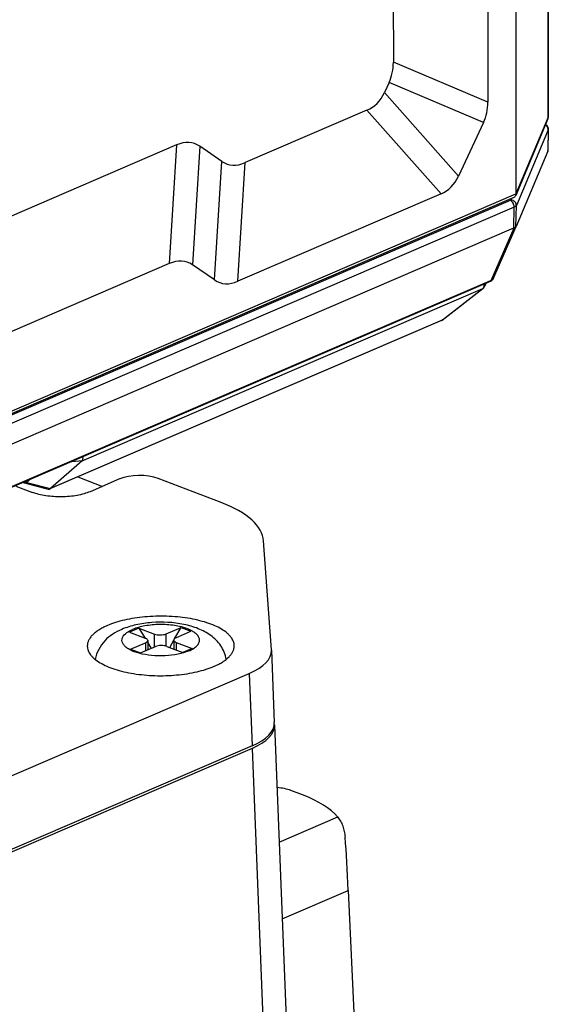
# Model space of a CAD drawing. Header units: millimetres. Extents: x 37 to 570, y 22 to 398.
# Tile 19 of 52: x 169 to 188, y 155 to 191. Entities that reach past the tile are written whole.
import ezdxf

# ---------------------------------------------------------------- set-up
doc = ezdxf.new("R2010")
doc.units = ezdxf.units.MM
doc.header["$LTSCALE"] = 32.67
doc.layers.add('00_COMPONENTS', color=7, linetype='CONTINUOUS')

msp = doc.modelspace()

# ---------------------------------------------------------------- linework, layer by layer
at = {"layer": '00_COMPONENTS', "color": 4}
for p, q in [((188.097, 187.339), (188.082, 200.791)), ((185.88, 187.893), (182.405, 189.361)), ((185.721, 187.145), (182.246, 188.613)), ((184.799, 185.172), (182.075, 188.248)), ((184.158, 184.521), (181.435, 187.597)), ((188.097, 187.339), (186.914, 184.519)), ((188.094, 186.879), (186.927, 184.095)), ((188.094, 186.879), (188.08, 186.091)), ((174.432, 186.319), (174.164, 181.955)), ((175.288, 186.273), (175.02, 181.909)), ((175.833, 181.351), (176.101, 185.715)), ((176.69, 181.305), (176.958, 185.669)), ((134.746, 162.056), (186.914, 184.519)), ((186.704, 184.274), (134.661, 161.865)), ((186.752, 184.349), (186.729, 184.294)), ((186.913, 183.31), (186.927, 184.095)), ((186.85, 184.033), (134.806, 161.624)), ((186.84, 183.265), (186.85, 184.033)), ((186.004, 181.333), (186.847, 183.267)), ((186.004, 181.333), (132.842, 158.442)), ((170.966, 174.699), (185.691, 181.039)), ((184.196, 179.878), (185.691, 181.039)), ((184.196, 179.878), (169.804, 173.681)), ((170.589, 174.677), (170.975, 174.708)), ((168.926, 173.906), (169.036, 174.008)), ((168.926, 173.906), (169.8, 173.677)), ((173.626, 167.851), (173.625, 168.324)), ((174.05, 167.881), (174.049, 168.329)), ((173.294, 168.004), (173.295, 167.709)), ((174.425, 168.018), (174.426, 167.739)), ((177.105, 166.875), (177.211, 164.209)), ((177.215, 164.117), (177.722, 151.306)), ((178.202, 160.671), (180.358, 161.6)), ((178.314, 157.841), (180.742, 158.887))]:
    msp.add_line(p, q, dxfattribs=at)
at = {"layer": '00_COMPONENTS', "color": 7}
for p, q in [((188.086, 200.825), (188.101, 187.359)), ((186.902, 195.75), (186.914, 184.519)), ((185.873, 194.76), (185.88, 187.893)), ((182.402, 192.341), (182.405, 189.361)), ((182.246, 188.613), (182.075, 188.248)), ((181.435, 187.597), (176.958, 185.669)), ((185.721, 187.145), (184.799, 185.172)), ((188.084, 187.275), (186.902, 184.456)), ((188.098, 186.898), (188.084, 186.115)), ((174.432, 186.319), (145.807, 173.994)), ((176.101, 185.715), (175.288, 186.273)), ((188.08, 186.09), (186.919, 183.32)), ((188.08, 186.091), (188.08, 186.09)), ((184.158, 184.521), (176.69, 181.305)), ((186.829, 184.382), (134.699, 161.936)), ((186.091, 181.421), (186.918, 183.319)), ((186.918, 183.319), (186.919, 183.32)), ((134.796, 160.856), (186.84, 183.265)), ((174.164, 181.955), (147.538, 170.49)), ((175.833, 181.351), (175.02, 181.909)), ((185.961, 181.295), (132.799, 158.405)), ((185.772, 181.13), (185.815, 181.232)), ((184.216, 179.888), (185.71, 181.05)), ((184.172, 179.863), (169.779, 173.665)), ((170.966, 174.699), (169.804, 173.681)), ((168.798, 173.905), (168.823, 173.896)), ((170.8, 174.105), (171.708, 173.758)), ((172.342, 174.031), (171.257, 173.563)), ((176.072, 173.165), (173.756, 174.049)), ((168.526, 173.77), (169.136, 173.537)), ((168.844, 173.889), (169.719, 173.66)), ((177.922, 167.746), (177.637, 171.751)), ((173.044, 168.546), (172.7, 168.398)), ((173.044, 168.546), (173.625, 168.324)), ((173.044, 168.546), (173.266, 168.182)), ((174.049, 168.329), (174.599, 168.566)), ((174.373, 168.168), (174.599, 168.566)), ((174.599, 168.566), (174.962, 168.427)), ((172.7, 168.398), (173.282, 168.176)), ((174.331, 168.107), (174.332, 167.775)), ((174.413, 168.19), (174.962, 168.427)), ((172.745, 167.768), (173.294, 168.004)), ((172.745, 167.768), (173.109, 167.629)), ((173.109, 167.629), (173.658, 167.865)), ((173.376, 168.088), (173.377, 167.744)), ((173.376, 168.002), (173.501, 167.798)), ((174.082, 167.871), (174.664, 167.648)), ((174.183, 167.832), (174.331, 168.094)), ((174.425, 168.018), (175.007, 167.796)), ((175.007, 167.796), (174.664, 167.648)), ((177.923, 167.73), (177.922, 167.746)), ((177.923, 167.73), (178.028, 165.064)), ((138.215, 150.129), (177.105, 166.875)), ((178.031, 164.987), (178.028, 165.027)), ((178.031, 164.987), (178.032, 164.972)), ((178.032, 164.972), (178.514, 152.813)), ((177.211, 164.209), (167.678, 160.104)), ((177.215, 164.117), (167.806, 160.066)), ((179.071, 162.404), (178.638, 162.569)), ((180.742, 158.887), (181.101, 151.225))]:
    msp.add_line(p, q, dxfattribs=at)
msp.add_lwpolyline([(185.961, 181.295), (185.968, 181.299), (185.979, 181.304), (185.989, 181.309), (185.999, 181.315), (186.009, 181.322), (186.018, 181.329), (186.027, 181.336), (186.036, 181.344), (186.044, 181.351), (186.052, 181.36), (186.059, 181.368), (186.066, 181.377), (186.072, 181.386), (186.078, 181.395), (186.083, 181.404), (186.088, 181.413), (186.091, 181.421)], dxfattribs=at)
for centre, radius, start, end in [((187.884, 187.359), 0.217, 337.1916, 0.054), ((187.976, 186.124), 0.109, 342.7017, 345.5163), ((185.588, 181.208), 0.2, 307.8522, 337.2412), ((184.093, 180.046), 0.2, 293.2957, 307.8543), ((168.895, 174.083), 0.2, 249.0984, 255.3474)]:
    msp.add_arc(centre, radius, start, end, dxfattribs=at)
at = {"layer": '00_COMPONENTS', "color": 4}
for centre, radius, start, end in [((188.052, 187.359), 0.0494, 359.0482, 0.0644), ((184.175, 179.941), 0.0662, 306.6652, 307.8519)]:
    msp.add_arc(centre, radius, start, end, dxfattribs=at)
at = {"layer": '00_COMPONENTS', "color": 7}
for centre, major_axis, ratio, start_param, end_param in [((168.241, 194.776), (14.022, -6.125), 0.326562, -0.008312, 0.142125), ((171.749, 202.279), (-9.879, 14.577), 0.2552, -3.190378, -2.990517), ((171.717, 193.309), (14.022, -6.125), 0.326562, -0.008312, 0.142125), ((166.709, 152.829), (8.321, 33.561), 0.14693, -0.054947, 0.111148), ((184.68, 219.159), (8.321, 33.561), 0.14693, -3.19654, -3.030445), ((174.472, 199.203), (-9.879, 14.577), 0.2552, -3.190378, -2.990517), ((186.858, 183.933), (-0.047, 0.628), 0.109541, -3.027375, -2.936965), ((186.641, 182.955), (0.262, 0.313), 0.252717, 0.426536, 0.464118), ((166.441, 148.465), (8.321, 33.561), 0.14693, -0.054947, 0.111148), ((184.412, 214.795), (8.321, 33.561), 0.14693, -3.19654, -3.030445), ((170.589, 174.749), (0.391, -0.027), 0.254588, -0.24823, -0.147551), ((173.07, 173.753), (1, 0.001), 0.405575, 0.813378, 2.384174), ((169.427, 173.731), (0.391, -0.027), 0.254588, -0.291584, -0.24823), ((172.636, 171.687), (5.003, 0.007), 0.405366, 0.028284, 0.813177), ((174.921, 167.708), (3.002, 0.003), 0.405343, -0.756415, 0.015693), ((175.027, 165.042), (3.002, 0.003), 0.405343, -0.756415, 0.015693), ((175.03, 164.95), (3.002, 0.003), 0.405343, -0.756415, 0.015693), ((177.951, 162.273), (1, 0.001), 0.405575, 0.813378, 1.397783), ((175.636, 160.925), (5.001, 0.007), 0.40557, 0.335471, 0.813371), ((180.711, 157.179), (-0.216, 5.351), 0.019563, -1.246786, -0.815671)]:
    msp.add_ellipse(centre, major_axis=major_axis, ratio=ratio, start_param=start_param, end_param=end_param, dxfattribs=at)
at = {"layer": '00_COMPONENTS', "color": 4}
for points, knots in [([(188.084, 187.275), (188.091, 187.29), (188.096, 187.311), (188.097, 187.333), (188.097, 187.339)], [0, 0, 0, 0, 0.74783, 1, 1, 1, 1]), ([(188.101, 187.358), (188.101, 187.357), (188.101, 187.35), (188.099, 187.343), (188.097, 187.339)], [0, 0, 0, 0, 0.245101, 1, 1, 1, 1]), ([(188.094, 186.879), (188.095, 186.895), (188.09, 186.93), (188.069, 186.978), (188.035, 187.019), (188.006, 187.041), (187.99, 187.05)], [0, 0, 0, 0, 0.240404, 0.487494, 0.741312, 1, 1, 1, 1]), ([(188.098, 186.898), (188.098, 186.896), (188.098, 186.89), (188.096, 186.883), (188.094, 186.879)], [0, 0, 0, 0, 0.245094, 1, 1, 1, 1]), ([(186.729, 184.294), (186.727, 184.29), (186.72, 184.282), (186.71, 184.277), (186.704, 184.274)], [0, 0, 0, 0, 0.427782, 1, 1, 1, 1]), ([(186.85, 184.033), (186.85, 184.058), (186.842, 184.11), (186.812, 184.181), (186.765, 184.239), (186.725, 184.266), (186.704, 184.274)], [0, 0, 0, 0, 0.25491, 0.520921, 0.77533, 1, 1, 1, 1]), ([(186.927, 184.095), (186.927, 184.107), (186.925, 184.132), (186.914, 184.168), (186.895, 184.201), (186.862, 184.241), (186.807, 184.279), (186.755, 184.293), (186.729, 184.294)], [0, 0, 0, 0, 0.118635, 0.239542, 0.362968, 0.488751, 0.744051, 1, 1, 1, 1]), ([(186.927, 184.095), (186.921, 184.082), (186.905, 184.064), (186.877, 184.045), (186.859, 184.037), (186.85, 184.033)], [0, 0, 0, 0, 0.427216, 0.69483, 1, 1, 1, 1]), ([(185.729, 181.195), (185.732, 181.18), (185.734, 181.149), (185.729, 181.105), (185.715, 181.067), (185.7, 181.047), (185.691, 181.039)], [0, 0, 0, 0, 0.284818, 0.547811, 0.785319, 1, 1, 1, 1]), ([(185.772, 181.13), (185.778, 181.144), (185.785, 181.173), (185.785, 181.204), (185.783, 181.219)], [0, 0, 0, 0, 0.49667, 1, 1, 1, 1]), ([(185.961, 181.295), (185.97, 181.299), (185.986, 181.31), (185.999, 181.325), (186.004, 181.333)], [0, 0, 0, 0, 0.48731, 1, 1, 1, 1]), ([(186.091, 181.421), (186.083, 181.402), (186.058, 181.367), (186.024, 181.343), (186.004, 181.333)], [0, 0, 0, 0, 0.476381, 1, 1, 1, 1]), ([(185.691, 181.039), (185.692, 181.04), (185.699, 181.042), (185.706, 181.046), (185.71, 181.05)], [0, 0, 0, 0, 0.254305, 1, 1, 1, 1]), ([(184.196, 179.878), (184.194, 179.876), (184.187, 179.87), (184.179, 179.865), (184.172, 179.863)], [0, 0, 0, 0, 0.253251, 1, 1, 1, 1]), ([(184.215, 179.887), (184.211, 179.884), (184.204, 179.881), (184.198, 179.878), (184.196, 179.878)], [0, 0, 0, 0, 0.745843, 1, 1, 1, 1]), ([(168.803, 173.907), (168.805, 173.906), (168.811, 173.902), (168.818, 173.898), (168.823, 173.896)], [0, 0, 0, 0, 0.2531, 1, 1, 1, 1]), ([(168.844, 173.889), (168.857, 173.886), (168.887, 173.886), (168.913, 173.898), (168.926, 173.906)], [0, 0, 0, 0, 0.474003, 1, 1, 1, 1]), ([(168.926, 173.906), (168.919, 173.906), (168.894, 173.911), (168.87, 173.92), (168.853, 173.929)], [0, 0, 0, 0, 0.240298, 1, 1, 1, 1]), ([(172.556, 168.333), (172.573, 168.349), (172.653, 168.413), (172.744, 168.462), (172.817, 168.493)], [0, 0, 0, 0, 0.223888, 1, 1, 1, 1]), ([(174.89, 167.702), (174.948, 167.727), (175.053, 167.781), (175.182, 167.881), (175.265, 167.992), (175.288, 168.117), (175.246, 168.239), (175.15, 168.347), (175.008, 168.443), (174.824, 168.526), (174.604, 168.593), (174.265, 168.66), (173.814, 168.689), (173.293, 168.642), (172.961, 168.555), (172.817, 168.493)], [0, 0, 0, 0, 0.058208, 0.107295, 0.147784, 0.182805, 0.218735, 0.261137, 0.312965, 0.3747, 0.445194, 0.522791, 0.69023, 0.856534, 1, 1, 1, 1]), ([(174.89, 167.702), (174.763, 167.647), (174.472, 167.566), (174.009, 167.511), (173.527, 167.523), (173.084, 167.597), (172.766, 167.711), (172.577, 167.832), (172.483, 167.927), (172.43, 168.03), (172.422, 168.183), (172.498, 168.281), (172.556, 168.333)], [0, 0, 0, 0, 0.140005, 0.302186, 0.4694, 0.624873, 0.754548, 0.806899, 0.850683, 0.887794, 0.921933, 1, 1, 1, 1])]:
    msp.add_open_spline(points, degree=3, knots=knots, dxfattribs=at)
at = {"layer": '00_COMPONENTS', "color": 7}
for points, knots in [([(188.004, 187.083), (188.018, 187.072), (188.045, 187.048), (188.076, 187.003), (188.095, 186.952), (188.099, 186.916), (188.098, 186.898)], [0, 0, 0, 0, 0.247549, 0.497307, 0.748376, 1, 1, 1, 1]), ([(188.082, 186.097), (188.082, 186.098), (188.083, 186.104), (188.084, 186.11), (188.084, 186.115)], [0, 0, 0, 0, 0.26339, 1, 1, 1, 1]), ([(186.829, 184.382), (186.845, 184.389), (186.875, 184.409), (186.895, 184.44), (186.902, 184.456)], [0, 0, 0, 0, 0.496747, 1, 1, 1, 1]), ([(186.902, 184.456), (186.904, 184.461), (186.911, 184.481), (186.914, 184.503), (186.914, 184.519)], [0, 0, 0, 0, 0.243782, 1, 1, 1, 1]), ([(186.913, 183.31), (186.91, 183.306), (186.903, 183.299), (186.882, 183.283), (186.862, 183.273), (186.847, 183.267)], [0, 0, 0, 0, 0.162928, 0.391068, 1, 1, 1, 1]), ([(170.975, 174.708), (170.98, 174.716), (170.989, 174.736), (170.999, 174.784), (170.998, 174.824), (170.995, 174.851)], [0, 0, 0, 0, 0.195019, 0.430511, 1, 1, 1, 1]), ([(171.257, 173.563), (171.185, 173.532), (171.028, 173.478), (170.774, 173.42), (170.498, 173.383), (170.209, 173.368), (169.918, 173.376), (169.637, 173.406), (169.376, 173.458), (169.212, 173.508), (169.136, 173.537)], [0, 0, 0, 0, 0.10884, 0.230055, 0.360221, 0.495325, 0.631062, 0.763087, 0.887275, 1, 1, 1, 1]), ([(169.719, 173.66), (169.729, 173.658), (169.75, 173.656), (169.769, 173.661), (169.779, 173.665)], [0, 0, 0, 0, 0.499879, 1, 1, 1, 1]), ([(169.779, 173.665), (169.781, 173.666), (169.788, 173.669), (169.795, 173.673), (169.8, 173.677)], [0, 0, 0, 0, 0.24534, 1, 1, 1, 1]), ([(176.554, 167.89), (176.554, 167.917), (176.549, 167.973), (176.517, 168.085), (176.454, 168.193), (176.368, 168.292), (176.256, 168.395), (176.08, 168.516), (175.829, 168.641), (175.535, 168.75), (175.205, 168.841), (174.845, 168.911), (174.463, 168.958), (174.068, 168.983), (173.669, 168.983), (173.273, 168.96), (172.89, 168.913), (172.528, 168.844), (172.195, 168.755), (171.987, 168.679), (171.89, 168.637)], [0, 0, 0, 0, 0.015996, 0.032431, 0.068044, 0.087889, 0.109314, 0.157219, 0.212048, 0.273443, 0.340649, 0.41264, 0.488193, 0.565959, 0.644508, 0.722388, 0.798168, 0.870487, 0.938113, 1, 1, 1, 1]), ([(171.89, 168.637), (171.834, 168.613), (171.727, 168.562), (171.58, 168.478), (171.452, 168.388), (171.345, 168.294), (171.261, 168.196), (171.2, 168.094), (171.162, 167.99), (171.154, 167.919), (171.154, 167.884)], [0, 0, 0, 0, 0.165872, 0.319024, 0.459248, 0.5868, 0.702545, 0.808126, 0.906114, 1, 1, 1, 1]), ([(172.423, 168.497), (172.307, 168.447), (172.081, 168.33), (171.784, 168.085), (171.554, 167.769), (171.469, 167.517), (171.447, 167.388)], [0, 0, 0, 0, 0.246693, 0.492595, 0.744154, 1, 1, 1, 1]), ([(176.262, 167.394), (176.247, 167.483), (176.196, 167.659), (176.026, 167.974), (175.708, 168.292), (175.231, 168.544), (174.503, 168.747), (173.719, 168.79), (172.953, 168.68), (172.59, 168.569), (172.423, 168.497)], [0, 0, 0, 0, 0.061364, 0.121558, 0.239803, 0.357086, 0.480875, 0.746051, 0.877717, 1, 1, 1, 1]), ([(173.376, 168.088), (173.376, 168.096), (173.369, 168.121), (173.335, 168.153), (173.302, 168.169), (173.282, 168.176)], [0, 0, 0, 0, 0.18699, 0.535701, 1, 1, 1, 1]), ([(173.625, 168.324), (173.657, 168.312), (173.729, 168.295), (173.84, 168.288), (173.949, 168.298), (174.019, 168.316), (174.049, 168.329)], [0, 0, 0, 0, 0.236669, 0.504701, 0.770212, 1, 1, 1, 1]), ([(174.413, 168.19), (174.401, 168.185), (174.366, 168.168), (174.331, 168.134), (174.331, 168.107)], [0, 0, 0, 0, 0.325649, 1, 1, 1, 1]), ([(174.331, 168.107), (174.331, 168.098), (174.338, 168.074), (174.372, 168.042), (174.406, 168.026), (174.425, 168.018)], [0, 0, 0, 0, 0.18699, 0.535701, 1, 1, 1, 1]), ([(171.154, 167.884), (171.154, 167.857), (171.159, 167.801), (171.191, 167.689), (171.254, 167.581), (171.34, 167.482), (171.452, 167.379), (171.628, 167.258), (171.878, 167.133), (172.172, 167.024), (172.503, 166.933), (172.863, 166.863), (173.244, 166.816), (173.639, 166.791), (174.039, 166.791), (174.435, 166.814), (174.818, 166.861), (175.18, 166.93), (175.512, 167.019), (175.72, 167.095), (175.817, 167.137)], [0, 0, 0, 0, 0.015996, 0.032431, 0.068044, 0.087889, 0.109314, 0.157219, 0.212048, 0.273443, 0.340649, 0.41264, 0.488193, 0.565959, 0.644508, 0.722388, 0.798168, 0.870487, 0.938113, 1, 1, 1, 1]), ([(173.294, 168.004), (173.306, 168.009), (173.341, 168.026), (173.376, 168.061), (173.376, 168.088)], [0, 0, 0, 0, 0.325649, 1, 1, 1, 1]), ([(174.082, 167.871), (174.05, 167.883), (173.979, 167.899), (173.868, 167.907), (173.758, 167.897), (173.688, 167.878), (173.658, 167.865)], [0, 0, 0, 0, 0.236669, 0.504701, 0.770212, 1, 1, 1, 1]), ([(175.817, 167.137), (175.874, 167.161), (175.981, 167.212), (176.128, 167.296), (176.256, 167.386), (176.362, 167.48), (176.447, 167.578), (176.508, 167.68), (176.546, 167.784), (176.554, 167.855), (176.554, 167.89)], [0, 0, 0, 0, 0.165872, 0.319024, 0.459248, 0.5868, 0.702545, 0.808126, 0.906114, 1, 1, 1, 1]), ([(180.64, 160.85), (180.635, 160.92), (180.618, 161.06), (180.562, 161.259), (180.477, 161.442), (180.401, 161.55), (180.358, 161.6)], [0, 0, 0, 0, 0.261587, 0.514411, 0.759758, 1, 1, 1, 1])]:
    msp.add_open_spline(points, degree=3, knots=knots, dxfattribs=at)

doc.saveas('drawing.dxf')
